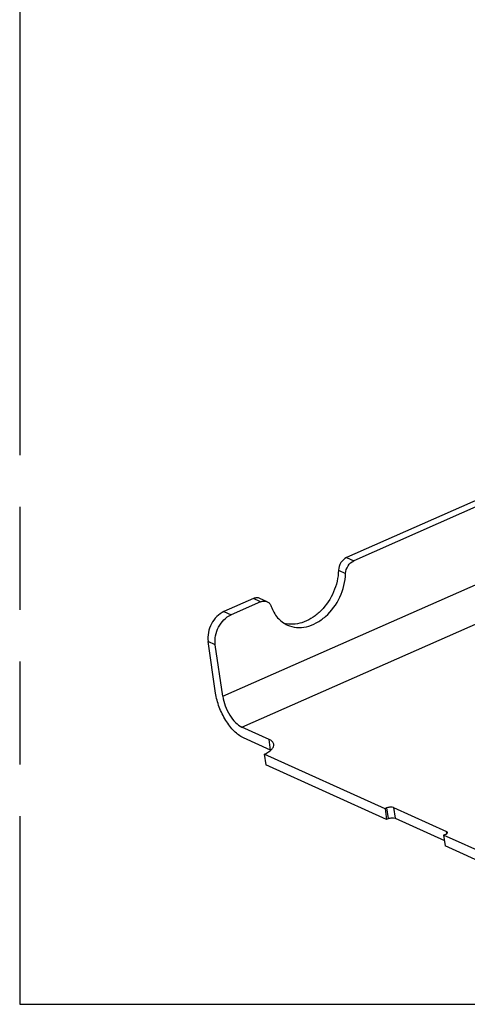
# Model space of a CAD drawing. Header units: millimetres. Extents: x 0 to 210, y 0 to 297.
# Tile 7 of 15: x 50.13 to 58.53, y 207.68 to 226.17. Entities that reach past the tile are written whole.
import ezdxf

# ---------------------------------------------------------------- set-up
doc = ezdxf.new("R2010")
doc.units = ezdxf.units.MM
doc.header["$LTSCALE"] = 19.36
doc.linetypes.add('PHANTOM', pattern=[0.8, 0.45, -0.05, 0.1, -0.05, 0.1, -0.05])
doc.layers.get('0').update_dxf_attribs({"linetype": 'CONTINUOUS'})
doc.layers.add('DEFAULT_3', color=7, linetype='PHANTOM')

msp = doc.modelspace()

# ---------------------------------------------------------------- linework, layer by layer
at = {"color": 7, "linetype": 'Continuous'}
for p, q in [((58.78723, 217.18284), (56.26239, 216.0691)), ((58.80312, 217.07009), (56.39648, 216.00848)), ((54.51537, 215.29846), (53.96245, 215.05456)), ((54.64946, 215.23785), (54.09654, 214.99394)), ((54.77135, 215.24097), (54.63726, 215.30158)), ((53.80442, 213.52432), (53.66425, 214.49345)), ((53.93851, 213.4637), (53.79834, 214.43283)), ((54.80729, 212.65582), (54.29775, 212.88616)), ((54.83649, 212.45392), (54.32695, 212.68426)), ((54.71886, 212.37728), (54.74806, 212.17538)), ((56.98497, 211.35285), (54.71886, 212.37728)), ((57.01417, 211.15095), (54.74806, 212.17538)), ((57.02063, 211.36858), (56.98497, 211.35285)), ((56.98497, 211.35285), (57.01417, 211.15095)), ((57.14559, 211.3758), (58.13785, 210.92723)), ((57.04983, 211.16668), (57.01417, 211.15095)), ((57.17479, 211.1739), (58.09892, 210.75613)), ((58.12016, 210.87152), (58.0845, 210.85579)), ((58.0845, 210.85579), (58.11371, 210.65389)), ((60.35061, 209.83137), (58.0845, 210.85579)), ((60.37982, 209.62946), (58.11371, 210.65389))]:
    msp.add_line(p, q, dxfattribs=at)
at = {"color": 9, "linetype": 'Continuous'}
for p, q in [((53.93851, 213.4637), (59.74399, 216.02459)), ((56.26239, 216.0691), (56.39648, 216.00848)), ((56.11105, 215.83051), (56.24514, 215.76989)), ((54.29775, 212.88616), (60.02358, 215.41191)), ((54.64946, 215.23785), (54.51537, 215.29846)), ((53.96245, 215.05456), (54.09654, 214.99394)), ((53.79834, 214.43283), (53.66425, 214.49345)), ((54.83649, 212.45392), (54.80729, 212.65582)), ((57.04983, 211.16668), (57.02063, 211.36858)), ((57.14559, 211.3758), (57.17479, 211.1739)), ((58.14381, 210.88602), (58.13785, 210.92723))]:
    msp.add_line(p, q, dxfattribs=at)
at = {"color": 7, "linetype": 'Continuous'}
msp.add_arc((55.23373, 215.34379), 0.52637, 253.830993, 258.732582, dxfattribs=at)
for points, knots in [([(56.26239, 216.0691), (56.21888, 216.04991), (56.14384, 215.97804), (56.1127, 215.88058), (56.11105, 215.83051)], [0, 0, 0, 0, 0.4869855, 1, 1, 1, 1]), ([(56.24514, 215.76989), (56.24679, 215.81996), (56.27793, 215.91742), (56.35297, 215.98929), (56.39648, 216.00848)], [0, 0, 0, 0, 0.51301468, 1, 1, 1, 1]), ([(56.11105, 215.83051), (56.10647, 215.6917), (56.04077, 215.4137), (55.84761, 215.11846), (55.64134, 214.94377), (55.47411, 214.85507), (55.30093, 214.81217), (55.18514, 214.81675), (55.13089, 214.82757)], [0, 0, 0, 0, 0.26636767, 0.53409509, 0.66151378, 0.78156004, 0.89389886, 1, 1, 1, 1]), ([(55.15224, 214.80307), (55.20594, 214.7788), (55.32542, 214.74825), (55.51427, 214.76366), (55.70162, 214.83635), (55.93814, 215.00477), (56.1632, 215.31606), (56.24014, 215.6183), (56.24514, 215.76989)], [0, 0, 0, 0, 0.10519957, 0.21520794, 0.33310571, 0.45955938, 0.72925154, 1, 1, 1, 1]), ([(54.63726, 215.30158), (54.61903, 215.30982), (54.57653, 215.31781), (54.53511, 215.30717), (54.51537, 215.29846)], [0, 0, 0, 0, 0.48120099, 1, 1, 1, 1]), ([(54.64946, 215.23785), (54.6692, 215.24655), (54.71062, 215.25719), (54.75312, 215.2492), (54.77135, 215.24096)], [0, 0, 0, 0, 0.51879912, 1, 1, 1, 1]), ([(54.77135, 215.24096), (54.78872, 215.23311), (54.82129, 215.20827), (54.84072, 215.17266), (54.84753, 215.15339)], [0, 0, 0, 0, 0.48260145, 1, 1, 1, 1]), ([(53.96245, 215.05456), (53.86226, 215.01036), (53.69668, 214.83702), (53.64814, 214.60481), (53.66425, 214.49345)], [0, 0, 0, 0, 0.49320591, 1, 1, 1, 1]), ([(54.84753, 215.15339), (54.87474, 215.07629), (54.9525, 214.93387), (55.08273, 214.83448), (55.15224, 214.80307)], [0, 0, 0, 0, 0.51736432, 1, 1, 1, 1]), ([(53.79834, 214.43283), (53.78223, 214.5442), (53.83077, 214.7764), (53.99635, 214.94975), (54.09654, 214.99394)], [0, 0, 0, 0, 0.50679409, 1, 1, 1, 1]), ([(54.32695, 212.68426), (54.26282, 212.71325), (54.13674, 212.81229), (53.9848, 213.01228), (53.86581, 213.25617), (53.81734, 213.43498), (53.80442, 213.52432)], [0, 0, 0, 0, 0.20694471, 0.45992525, 0.73458284, 1, 1, 1, 1]), ([(53.93851, 213.4637), (53.94739, 213.40228), (53.98071, 213.27935), (54.06252, 213.11168), (54.16698, 212.97419), (54.25366, 212.9061), (54.29775, 212.88616)], [0, 0, 0, 0, 0.26541716, 0.54007475, 0.79305529, 1, 1, 1, 1]), ([(54.89604, 212.56293), (54.89328, 212.58201), (54.86921, 212.62299), (54.82998, 212.64556), (54.80729, 212.65582)], [0, 0, 0, 0, 0.43636677, 1, 1, 1, 1]), ([(54.71886, 212.37728), (54.74615, 212.38932), (54.79496, 212.41456), (54.85418, 212.46038), (54.89162, 212.50967), (54.89835, 212.54699), (54.89604, 212.56293)], [0, 0, 0, 0, 0.32960696, 0.60410431, 0.82203691, 1, 1, 1, 1]), ([(57.14559, 211.3758), (57.12756, 211.38395), (57.08333, 211.38623), (57.04132, 211.37771), (57.02063, 211.36858)], [0, 0, 0, 0, 0.46657426, 1, 1, 1, 1]), ([(57.04983, 211.16668), (57.07053, 211.17581), (57.11253, 211.18433), (57.15676, 211.18204), (57.17479, 211.1739)], [0, 0, 0, 0, 0.53342608, 1, 1, 1, 1]), ([(58.12016, 210.87152), (58.12374, 210.8731), (58.13545, 210.87891), (58.14677, 210.88693), (58.15186, 210.89467)], [0, 0, 0, 0, 0.29674695, 1, 1, 1, 1]), ([(58.1556, 210.90865), (58.15533, 210.9105), (58.15245, 210.91903), (58.14416, 210.92438), (58.13785, 210.92723)], [0, 0, 0, 0, 0.21230195, 1, 1, 1, 1]), ([(58.15186, 210.89467), (58.1526, 210.8958), (58.15503, 210.90003), (58.15611, 210.90516), (58.1556, 210.90865)], [0, 0, 0, 0, 0.27802518, 1, 1, 1, 1])]:
    msp.add_open_spline(points, degree=3, knots=knots, dxfattribs=at)
at = {"layer": 'DEFAULT_3', "color": 91, "linetype": 'PHANTOM', "true_color": 0x80ff80}
for p, q in [((50.12864, 257.68), (50.12864, 207.68)), ((50.12864, 207.68), (150.12864, 207.68))]:
    msp.add_line(p, q, dxfattribs=at)

doc.saveas('drawing.dxf')
